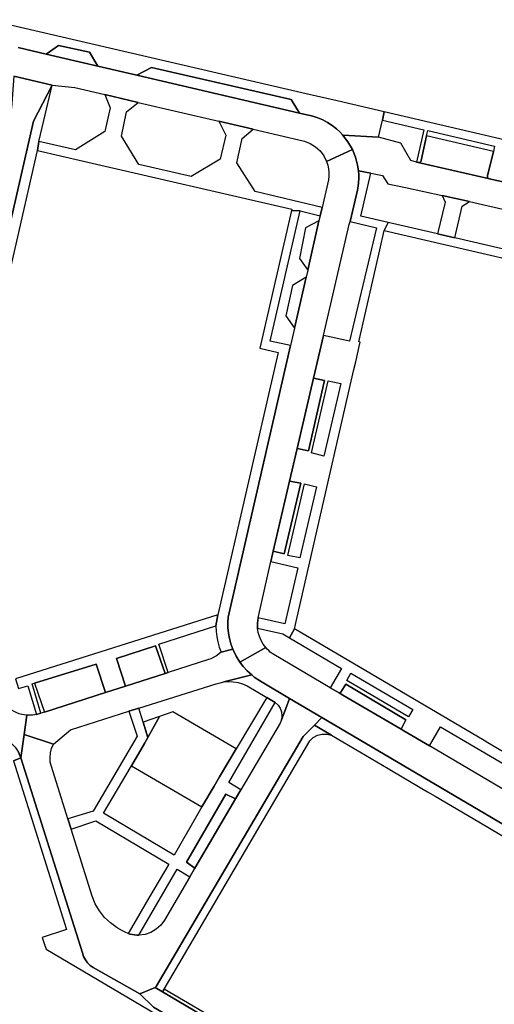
# Model space of a CAD drawing. Header units: metres. Extents: x 127325 to 135234, y 401140 to 409815.
# Tile 63 of 125: x 129923 to 130011, y 407159 to 407341. Entities that reach past the tile are written whole.
import ezdxf

# ---------------------------------------------------------------- set-up
doc = ezdxf.new("R2010")
doc.units = ezdxf.units.M
doc.layers.add('wegvakonderdelen', color=7, linetype='Continuous')

msp = doc.modelspace()

# ---------------------------------------------------------------- linework, layer by layer
at = {"layer": 'wegvakonderdelen'}
for points in [[(129922.47, 407336.28), (129927.65, 407335.08), (129929.98, 407336.64), (129935.72, 407335.45), (129937.26, 407332.85), (129944.5, 407331.16), (129947.21, 407332.56), (129973.14, 407326.64), (129974.74, 407324.13), (129977.2, 407323.56), (129978.15, 407323.25), (129979.06, 407322.85), (129979.94, 407322.38), (129980.78, 407321.83), (129981.57, 407321.22), (129982.19, 407320.65), (129982.73, 407320.08), (129982.77, 407320.04), (129989.4, 407319.64), (129990.1, 407322.8), (129990.45, 407324.34), (129981.7, 407326.37), (129975.97, 407327.7), (129916.74, 407341.46)], [(129921.67, 407330.99), (129928.79, 407329.3), (129932.98, 407328.86), (129938.54, 407327.56), (129944.79, 407326.11), (129959.75, 407322.62), (129966.11, 407321.14), (129975.62, 407318.92), (129976.7, 407318.49), (129977.68, 407317.88), (129978.54, 407317.09), (129979.23, 407316.16), (129979.75, 407315.12), (129984.54, 407317.37), (129983.72, 407318.8), (129982.73, 407320.08), (129982.19, 407320.65), (129981.57, 407321.22), (129980.78, 407321.83), (129979.94, 407322.38), (129979.06, 407322.85), (129978.15, 407323.25), (129977.2, 407323.56), (129974.74, 407324.13), (129944.5, 407331.16), (129944.5, 407331.16), (129937.26, 407332.85), (129927.65, 407335.08), (129922.47, 407336.28)], [(130014.82, 407318.68), (129990.45, 407324.34), (129990.1, 407322.8), (129997.78, 407321.04), (129996.43, 407315.01), (129996.73, 407314.94), (129996.88, 407314.93), (129997.04, 407314.97), (129997.17, 407315.05), (129997.28, 407315.17), (129997.34, 407315.32), (129998.31, 407319.88), (129998.52, 407320.86), (130010.95, 407317.97), (130010.71, 407316.97), (130009.62, 407312.48), (130009.63, 407312.21), (130009.77, 407311.99), (130010.01, 407311.93), (130016.61, 407310.41)], [(130016.61, 407310.41), (130010.01, 407311.93), (130009.77, 407311.99), (129996.73, 407314.94), (129996.43, 407315.01), (129995.38, 407315.31), (129993.52, 407318.56), (129993.52, 407318.56), (129989.4, 407319.64), (129982.77, 407320.04), (129982.73, 407320.08), (129983.72, 407318.8), (129984.54, 407317.37), (129985.12, 407315.93), (129985.51, 407314.44), (129985.66, 407313.39), (129987.97, 407312.98), (129990.13, 407312.52), (129991.1, 407311.02), (129994.38, 407310.32), (130001.22, 407308.85), (130006.26, 407307.7), (130021.05, 407304.32)], [(129921.6, 407203.89), (129922.98, 407204.48), (129922.55, 407205.5)]]:
    msp.add_lwpolyline(points, dxfattribs=at)
for points in [[(129927.65, 407335.08), (129937.26, 407332.85), (129935.72, 407335.45), (129929.98, 407336.64), (129927.65, 407335.08)], [(129944.5, 407331.16), (129974.74, 407324.13), (129973.14, 407326.64), (129947.21, 407332.56), (129944.5, 407331.16)], [(129928.79, 407329.3), (129921.67, 407330.99), (129921.24, 407325.11), (129920.9, 407323.63), (129919.11, 407315.79), (129917.47, 407308.62), (129916.91, 407306.17), (129915.32, 407299.22), (129910.49, 407278.07), (129914.86, 407277.06), (129925.34, 407322.62), (129928.79, 407329.3)], [(129927.23, 407322.72), (129928.79, 407329.3), (129925.34, 407322.62), (129914.86, 407277.06), (129916.79, 407276.63), (129920.18, 407291.41), (129926.09, 407317.17), (129926.31, 407318.83), (129927.23, 407322.72)], [(129966.11, 407321.14), (129959.75, 407322.62), (129961.04, 407320.04), (129959.99, 407315.56), (129954.58, 407312.33), (129944.88, 407314.56), (129941.64, 407319.85), (129942.62, 407324.34), (129944.79, 407326.11), (129938.54, 407327.56), (129939.55, 407325.12), (129938.57, 407320.68), (129933.12, 407317.29), (129926.31, 407318.83), (129926.09, 407317.17), (129934.62, 407315.21), (129973.27, 407306.32), (129973.21, 407306.04), (129974.86, 407305.97), (129978.55, 407305.06), (129978.91, 407306.62), (129966.49, 407309.58), (129963.09, 407314.92), (129964.09, 407319.4), (129966.11, 407321.14)], [(130010.71, 407316.97), (129998.31, 407319.88), (129997.34, 407315.32), (129997.28, 407315.17), (129997.17, 407315.05), (129997.04, 407314.97), (129996.88, 407314.93), (129996.73, 407314.94), (130009.77, 407311.99), (130009.63, 407312.21), (130009.62, 407312.48), (130010.71, 407316.97)], [(129977.32, 407274.9), (129979.18, 407282.87), (129983.97, 407303.42), (129984.11, 407304.02), (129985.47, 407309.83), (129985.59, 407310.54), (129985.68, 407311.25), (129985.71, 407311.96), (129985.71, 407312.67), (129985.66, 407313.39), (129985.51, 407314.44), (129985.12, 407315.93), (129984.54, 407317.37), (129979.75, 407315.12), (129979.96, 407314.47), (129980.11, 407313.79), (129980.17, 407313.1), (129980.16, 407312.41), (129980.08, 407311.72), (129978.91, 407306.62), (129978.55, 407305.06), (129978.33, 407304.1), (129976.24, 407294.97), (129975.93, 407293.65), (129973.77, 407284.22), (129973.02, 407280.96), (129961.46, 407230.59), (129961.42, 407229.64), (129961.43, 407228.62), (129961.53, 407227.6), (129961.71, 407226.59), (129961.98, 407225.61), (129962.32, 407224.65), (129962.95, 407223.34), (129963.63, 407222.24), (129968.44, 407224.93), (129967.97, 407225.56), (129967.58, 407226.24), (129967.27, 407226.96), (129967.06, 407227.72), (129966.93, 407228.5), (129966.92, 407229.48), (129967.06, 407230.46), (129969.39, 407240.87), (129969.84, 407242.8), (129972.88, 407255.83), (129974.29, 407261.85), (129977.32, 407274.9)], [(129984.83, 407276.55), (129985.15, 407277.96), (129985.81, 407280.82), (129985.99, 407281.59), (129985.71, 407281.64), (129989.65, 407298.77), (129990.46, 407302.3), (129991.21, 407303.84), (129986.12, 407305.02), (129987.97, 407312.98), (129985.66, 407313.39), (129985.71, 407312.67), (129985.71, 407311.96), (129985.68, 407311.25), (129985.59, 407310.54), (129985.47, 407309.83), (129984.11, 407304.02), (129989, 407302.83), (129983.99, 407281.82), (129979.18, 407282.87), (129977.32, 407274.9), (129979.37, 407274.48), (129976.38, 407261.45), (129974.29, 407261.85), (129972.88, 407255.83), (129974.94, 407255.42), (129971.89, 407242.32), (129969.84, 407242.8), (129969.39, 407240.87), (129974.38, 407239.71), (129971.97, 407229.34), (129967.06, 407230.46), (129966.92, 407229.48), (129966.93, 407228.5), (129971.61, 407227.45), (129972.85, 407226.71), (129973.78, 407228.42), (129984.83, 407276.55)], [(130006.26, 407307.7), (130001.22, 407308.85), (130001.75, 407307.57), (130000.37, 407301.71), (130003.56, 407300.97), (130004.9, 407306.84), (130006.26, 407307.7)], [(129973.02, 407280.96), (129969.25, 407281.82), (129974.86, 407305.97), (129973.21, 407306.04), (129967.34, 407280.47), (129970.76, 407279.69), (129959.56, 407231.01), (129959.17, 407228.93), (129959.22, 407227.93), (129959.35, 407226.94), (129959.55, 407225.96), (129959.83, 407225), (129960.18, 407224.06), (129962.32, 407224.65), (129961.98, 407225.61), (129961.71, 407226.59), (129961.53, 407227.6), (129961.43, 407228.62), (129961.42, 407229.64), (129961.46, 407230.59), (129973.02, 407280.96)], [(129978.33, 407304.1), (129975.82, 407302.83), (129974.71, 407297.14), (129976.24, 407294.97), (129978.33, 407304.1)], [(130003.56, 407300.97), (130000.37, 407301.71), (129991.21, 407303.84), (129990.46, 407302.3), (130032.58, 407292.57), (130033.19, 407294.07), (130023.42, 407296.38), (130020.35, 407297.09), (130003.56, 407300.97)], [(129975.93, 407293.65), (129973.4, 407292.14), (129972.16, 407286.47), (129973.77, 407284.22), (129975.93, 407293.65)], [(129977.32, 407274.9), (129974.29, 407261.85), (129976.38, 407261.45), (129979.37, 407274.48), (129977.32, 407274.9)], [(129979.24, 407260.46), (129976.97, 407261.05), (129980.06, 407274.42), (129982.39, 407273.91), (129979.24, 407260.46)], [(129972.88, 407255.83), (129969.84, 407242.8), (129971.89, 407242.32), (129974.94, 407255.42), (129972.88, 407255.83)], [(129977.9, 407254.77), (129974.8, 407241.55), (129972.57, 407242.04), (129975.63, 407255.29), (129977.9, 407254.77)], [(129949.8, 407220.11), (129950.31, 407220.28), (129948.61, 407225.58), (129959.17, 407228.93), (129959.56, 407231.01), (129921.98, 407219.12), (129922.54, 407217.3), (129924.27, 407217.8), (129925.91, 407212.5), (129926.7, 407212.73), (129925.07, 407218.18), (129925.5, 407218.31), (129936.96, 407221.83), (129938.71, 407216.57), (129942.41, 407217.75), (129940.76, 407222.88), (129947.97, 407225.24), (129949.8, 407220.11)], [(129973.78, 407228.42), (129972.85, 407226.71), (129982.53, 407221.01), (129980.44, 407217.46), (129982.08, 407216.5), (129982.42, 407216.65), (129983.31, 407218.13), (129994.49, 407211.51), (129993.57, 407209.75), (129994.1, 407209.44), (129998.83, 407206.66), (130000.92, 407210.24), (130031.58, 407192.21), (130032.5, 407193.8), (130009.67, 407207.26), (130008.98, 407207.66), (129973.78, 407228.42)], [(129964.97, 407220.63), (129964.27, 407221.41), (129963.63, 407222.24), (129962.95, 407223.34), (129962.32, 407224.65), (129960.18, 407224.06), (129959.31, 407223.37), (129958.27, 407222.82), (129957.84, 407222.68), (129950.31, 407220.28), (129949.8, 407220.11), (129942.41, 407217.75), (129938.71, 407216.57), (129927.35, 407212.94), (129926.7, 407212.73), (129925.91, 407212.5), (129925.54, 407212.43), (129925.18, 407212.38), (129924.8, 407212.35), (129924.43, 407212.35), (129924.06, 407212.37), (129923.57, 407208.8), (129929.01, 407206.99), (129932.2, 407209.67), (129943.05, 407213.09), (129944.86, 407213.66), (129959.27, 407218.21), (129959.96, 407218.41), (129960.66, 407218.54), (129965.87, 407219.84), (129964.97, 407220.63)], [(129942.41, 407217.75), (129949.8, 407220.11), (129947.97, 407225.24), (129940.76, 407222.88), (129942.41, 407217.75)], [(129998.83, 407206.66), (129994.1, 407209.44), (129993.57, 407209.75), (129982.77, 407216.09), (129982.08, 407216.5), (129980.44, 407217.46), (129969.95, 407223.62), (129969.62, 407223.85), (129969.3, 407224.09), (129969, 407224.35), (129968.71, 407224.63), (129968.44, 407224.93), (129963.63, 407222.24), (129964.27, 407221.41), (129964.97, 407220.63), (129965.87, 407219.84), (129966.32, 407219.46), (129967.45, 407218.71), (129972.88, 407215.5), (129978.89, 407211.95), (130025.58, 407184.4), (130028.4, 407189.28), (130027.8, 407189.61), (129998.83, 407206.66)], [(129925.5, 407218.31), (129927.35, 407212.94), (129938.71, 407216.57), (129936.96, 407221.83), (129925.5, 407218.31)], [(129994.96, 407212.05), (129983.48, 407218.82), (129984.28, 407220.19), (129995.77, 407213.41), (129994.96, 407212.05)], [(129966.32, 407219.46), (129965.87, 407219.84), (129960.66, 407218.54), (129961.55, 407218.61), (129962.43, 407218.57), (129963.31, 407218.43), (129964.16, 407218.19), (129964.98, 407217.84), (129968.67, 407215.68), (129970.23, 407214.76), (129970.75, 407214.26), (129971.15, 407213.65), (129971.38, 407212.97), (129971.45, 407212.25), (129971.35, 407211.53), (129972.16, 407213.63), (129972.88, 407215.5), (129967.45, 407218.71), (129966.32, 407219.46)], [(129982.08, 407216.5), (129982.77, 407216.09), (129993.57, 407209.75), (129994.49, 407211.51), (129983.31, 407218.13), (129982.42, 407216.65), (129982.08, 407216.5)], [(129978.89, 407211.95), (129972.88, 407215.5), (129972.16, 407213.63), (129971.35, 407211.53), (129971.12, 407210.92), (129963.83, 407198.53), (129962.83, 407196.82), (129955.29, 407183.98), (129954.34, 407182.38), (129949.62, 407174.33), (129948.94, 407173.41), (129948.1, 407172.64), (129947.12, 407172.06), (129946.04, 407171.69), (129944.91, 407171.55), (129944.5, 407171.55), (129944.09, 407171.59), (129943.69, 407171.66), (129943.29, 407171.76), (129942.9, 407171.88), (129942.37, 407172.09), (129941.85, 407172.34), (129940.86, 407172.93), (129939.61, 407173.81), (129938.5, 407174.85), (129937.56, 407176.05), (129936.79, 407177.37), (129936.23, 407178.79), (129932.31, 407191.22), (129931.71, 407193.11), (129928.65, 407202.84), (129928.45, 407203.67), (129928.39, 407204.52), (129928.47, 407205.37), (129928.68, 407206.2), (129929.01, 407206.99), (129923.57, 407208.8), (129922.98, 407204.48), (129934.41, 407168.26), (129934.63, 407167.6), (129934.95, 407166.98), (129935.36, 407166.42), (129935.85, 407165.93), (129936.41, 407165.52), (129945.07, 407160.67), (129947.89, 407161.86), (129948.09, 407162.05), (129975.4, 407208.41), (129977.48, 407210.52), (129978.89, 407211.95)], [(129945.91, 407207.11), (129946.56, 407208.23), (129946.28, 407209.03), (129945.66, 407211.06), (129944.86, 407213.66), (129943.05, 407213.09), (129944.56, 407208.47), (129936.42, 407194.57), (129931.71, 407193.11), (129932.31, 407191.22), (129936.91, 407192.77), (129950.44, 407184.7), (129946.7, 407178.33), (129944.38, 407174.4), (129942.9, 407171.88), (129943.29, 407171.76), (129943.69, 407171.66), (129944.09, 407171.59), (129944.5, 407171.55), (129944.91, 407171.55), (129952.01, 407183.77), (129954.34, 407182.38), (129955.29, 407183.98), (129953.73, 407185.08), (129961.03, 407197.73), (129962.83, 407196.82), (129963.83, 407198.53), (129961.58, 407199.9), (129970.23, 407214.76), (129968.67, 407215.68), (129962.95, 407206.11), (129959.87, 407200.96), (129958.86, 407199.23), (129956.61, 407195.34), (129951.43, 407186.37), (129938.32, 407194.18), (129943.5, 407203), (129945.91, 407207.11)], [(129914.75, 407208.38), (129915.84, 407208.72), (129915.98, 407208.33), (129917.06, 407208.52), (129918.16, 407208.49), (129919.24, 407208.26), (129920.25, 407207.82), (129921.16, 407207.2), (129921.94, 407206.42), (129922.55, 407205.5), (129922.98, 407204.48), (129923.57, 407208.8), (129924.06, 407212.37), (129923.6, 407212.43), (129923.14, 407212.52), (129922.69, 407212.65), (129922.26, 407212.82), (129921.84, 407213.02), (129919.05, 407214.48), (129901.09, 407208.84), (129875.43, 407200.78), (129876.82, 407196.41), (129893.27, 407201.6), (129914.75, 407208.38)], [(129948.73, 407212.15), (129946.56, 407208.23), (129945.91, 407207.11), (129943.5, 407203), (129956.61, 407195.34), (129958.86, 407199.23), (129959.87, 407200.96), (129962.95, 407206.11), (129951.18, 407212.98), (129948.73, 407212.15)], [(129948.73, 407212.15), (129945.66, 407211.06), (129946.56, 407208.23), (129948.73, 407212.15)], [(129978.89, 407211.95), (129977.48, 407210.52), (129980.68, 407208.64), (129991.21, 407202.46), (129992.09, 407201.94), (129998.49, 407198.18), (129999.89, 407197.36), (130008.02, 407192.58), (130016.22, 407187.68), (130025.65, 407182.12), (130026.71, 407183.73), (130025.58, 407184.4), (129978.89, 407211.95)], [(129976.64, 407207.6), (129977.28, 407208.21), (129978.06, 407208.65), (129978.92, 407208.87), (129979.81, 407208.87), (129980.68, 407208.64), (129977.48, 407210.52), (129975.4, 407208.41), (129948.09, 407162.05), (129947.89, 407161.86), (129949.28, 407161.03), (129949.59, 407161.55), (129976.64, 407207.6)], [(129947.59, 407158.2), (129945.07, 407160.67), (129936.41, 407165.52), (129935.85, 407165.93), (129935.36, 407166.42), (129934.95, 407166.98), (129934.63, 407167.6), (129934.41, 407168.26), (129922.98, 407204.48), (129921.6, 407203.89), (129931.46, 407172.58), (129926.95, 407171.11), (129927.31, 407169.98), (129927.65, 407168.92), (129958.99, 407150.46), (129959.46, 407151.25), (129947.59, 407158.2)], [(129962.83, 407196.82), (129961.03, 407197.73), (129953.73, 407185.08), (129955.29, 407183.98), (129962.83, 407196.82)], [(129949.28, 407161.03), (129947.89, 407161.86), (129945.07, 407160.67), (129947.59, 407158.2), (129959.46, 407151.25), (129958.99, 407150.46), (129952.21, 407139), (129949.34, 407134.15), (129954.11, 407131.37), (129954.28, 407131.66), (129955.41, 407133.6), (129965.71, 407151.21), (129966.07, 407151.81), (129961.42, 407154.57), (129961.11, 407154.06), (129949.28, 407161.03)], [(129949.59, 407161.55), (129949.28, 407161.03), (129961.11, 407154.06), (129961.42, 407154.57), (129949.59, 407161.55)]]:
    msp.add_lwpolyline(points, close=True, dxfattribs=at)

doc.saveas('drawing.dxf')
